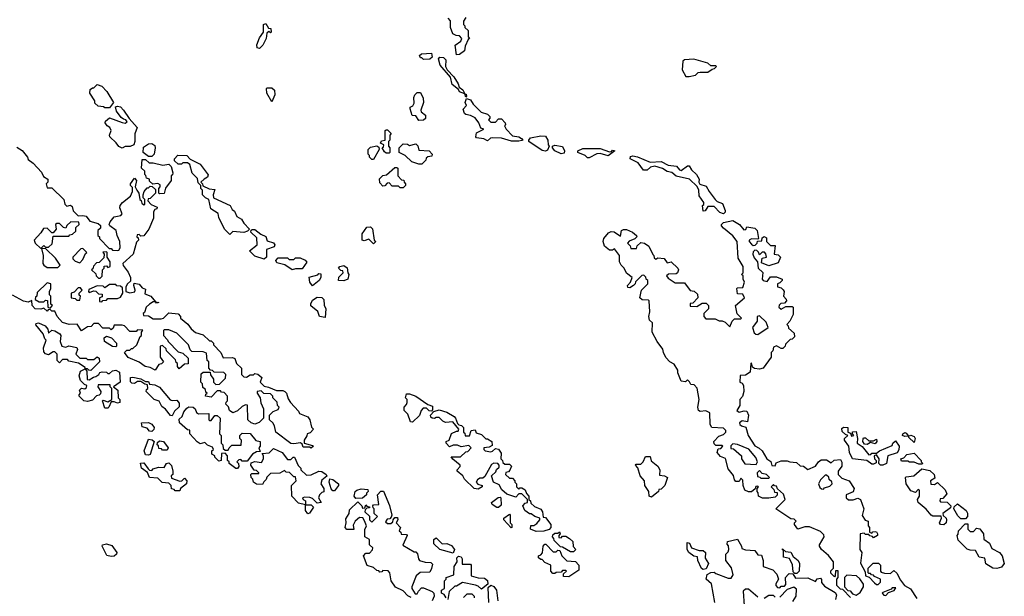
# Model space of a CAD drawing. Extents: x 2494106 to 2685573, y 758056 to 915185.
# Tile 4 of 256: x 2511200 to 2517502, y 838065 to 841755. Entities that reach past the tile are written whole.
import ezdxf

# ---------------------------------------------------------------- set-up
doc = ezdxf.new("R2010")
doc.units = 0

msp = doc.modelspace()

# ---------------------------------------------------------------- linework, layer by layer
at = {"layer": '0CON05XD'}
for points in [[(2513995, 841530), (2513988.3, 841591.7), (2514023, 841617), (2514030, 841635), (2514015, 841652.5), (2513993, 841653), (2513972.5, 841665), (2513957.5, 841705), (2513957, 841747), (2513942.5, 841765)], [(2514055, 841770), (2514040, 841745), (2514040, 841725), (2514050, 841715), (2514050, 841705), (2514070, 841685), (2514070, 841645), (2514080, 841635), (2514071.7, 841628.3), (2514052.5, 841585), (2514047.5, 841555), (2514015, 841532.5), (2513995, 841530)], [(2512735, 841570), (2512720, 841575), (2512717.5, 841595), (2512735, 841640), (2512760, 841675), (2512760, 841725), (2512775, 841730), (2512791.7, 841701.7), (2512808.3, 841698.3), (2512810, 841675), (2512805, 841670), (2512795, 841680), (2512781.7, 841668.3), (2512777.5, 841635), (2512757, 841593), (2512735, 841570)], [(2513785, 841500), (2513775, 841510), (2513765, 841510), (2513760, 841525), (2513772.5, 841537.5), (2513835, 841540), (2513840, 841515), (2513825, 841503.3), (2513785, 841500)], [(2514055, 841260), (2514050, 841280), (2514015, 841293.3), (2514008.3, 841308.3), (2513969.3, 841339.3), (2513957.5, 841387.5), (2513892.5, 841465), (2513880, 841505), (2513890, 841515), (2513913.6, 841513.6), (2513928.3, 841498.3), (2513926.4, 841456.4), (2513936.7, 841435), (2513978.3, 841388.3), (2514006.7, 841345), (2514012.5, 841322.5), (2514036.4, 841306.4), (2514050, 841280), (2514058.3, 841278.3), (2514060, 841265), (2514055, 841260)], [(2515485, 841392.5), (2515525, 841400), (2515543, 841417), (2515555, 841420), (2515605, 841420), (2515631.7, 841438.3), (2515648.3, 841441.7), (2515660, 841455), (2515655, 841460), (2515625, 841460), (2515605, 841477.5), (2515515, 841503.3), (2515455, 841497.5), (2515445, 841490), (2515440.8, 841435), (2515465, 841392.5), (2515485, 841392.5)], [(2511775, 841190), (2511745, 841190), (2511737, 841197), (2511701.7, 841201.7), (2511681.7, 841221.7), (2511680, 841235), (2511650, 841285), (2511651.7, 841308.3), (2511665, 841320), (2511675, 841320), (2511695, 841340), (2511725, 841330), (2511757.5, 841295), (2511800, 841225), (2511775, 841190)], [(2512815, 841230), (2512782.5, 841285), (2512780, 841315), (2512785, 841320), (2512815, 841320), (2512830, 841305), (2512832.5, 841275), (2512815, 841230)], [(2513755, 841110), (2513735, 841140), (2513711.7, 841141.7), (2513700, 841185), (2513700, 841195), (2513716.4, 841203.6), (2513725, 841220), (2513723.6, 841256.4), (2513730, 841275), (2513745, 841290), (2513765, 841290), (2513783, 841253), (2513784, 841225), (2513767.5, 841175), (2513770, 841165), (2513797.5, 841145), (2513797, 841123), (2513785, 841112.5), (2513755, 841110)], [(2511855, 840932.5), (2511835, 840943.3), (2511817.7, 840967.7), (2511776.7, 841005), (2511773.9, 841016.1), (2511786.4, 841046.4), (2511777.5, 841065), (2511760, 841075), (2511747.5, 841095), (2511750, 841105), (2511775, 841127.5), (2511855, 841097.5), (2511875, 841093.3), (2511888.3, 841101.7), (2511880, 841115), (2511865, 841117.5), (2511850, 841130), (2511819.3, 841169.3), (2511812.5, 841197.5), (2511825, 841202.5), (2511845, 841196.7), (2511865, 841176.7), (2511901.7, 841121.7), (2511952.5, 841065), (2511937.5, 841025), (2511937.5, 840975), (2511930, 840955), (2511907, 840943), (2511875, 840942.5), (2511855, 840932.5)], [(2514395, 840976.7), (2514347, 840977), (2514285, 840997.5), (2514225, 841000), (2514213, 840997), (2514195, 840980), (2514171.7, 840991.7), (2514125, 841000), (2514120, 841005), (2514125, 841030), (2514170, 841055), (2514151.7, 841061.7), (2514140, 841095), (2514115, 841126.7), (2514085, 841142.5), (2514055, 841147.5), (2514047.5, 841155), (2514038.3, 841181.7), (2514060, 841205), (2514052.5, 841225), (2514060, 841250), (2514085, 841242.5), (2514102.5, 841215), (2514153.9, 841163.9), (2514195, 841150), (2514210, 841135), (2514210, 841125), (2514200, 841115), (2514215, 841100), (2514245, 841100), (2514265, 841120), (2514285, 841120), (2514307.5, 841095), (2514310, 841085), (2514302.5, 841075), (2514313.6, 841053.6), (2514355, 841012.5), (2514395.8, 841005.8), (2514412.5, 840995), (2514420, 840985), (2514415, 840982.5), (2514395, 840976.7)], [(2513565, 840900), (2513545, 840900), (2513535, 840910), (2513520, 840935), (2513528.3, 840941.7), (2513530, 840955), (2513510, 840965), (2513515, 840980), (2513540, 840985), (2513540, 841045), (2513545, 841050), (2513555, 841050), (2513577.5, 841027.5), (2513570, 841015), (2513570, 840985), (2513560, 840975), (2513560, 840945), (2513570, 840935), (2513570, 840905), (2513565, 840900)], [(2514565, 840913.3), (2514545, 840917.5), (2514460, 840975), (2514460, 840985), (2514470.7, 840999.3), (2514535, 841012.5), (2514565, 841010), (2514580, 840985), (2514582.5, 840955), (2514590, 840945), (2514579.3, 840920.7), (2514565, 840913.3)], [(2512045, 840880), (2512025, 840880), (2511990, 840905), (2511991.7, 840938.3), (2512025, 840960), (2512045, 840962.5), (2512065, 840950), (2512067.5, 840935), (2512060, 840895), (2512045, 840880)], [(2513465, 840860), (2513455, 840860), (2513440, 840875), (2513440, 840885), (2513430, 840895), (2513430, 840925), (2513445, 840940), (2513485, 840947.5), (2513498.3, 840938.3), (2513500, 840925), (2513465, 840860)], [(2513775, 840830), (2513755, 840830), (2513710, 840845), (2513666.4, 840886.4), (2513630, 840905), (2513630, 840935), (2513655, 840960), (2513681.7, 840958.3), (2513695, 840950), (2513735, 840960), (2513748.3, 840948.3), (2513755, 840920), (2513820, 840915), (2513840, 840895), (2513838.3, 840881.7), (2513811.7, 840878.3), (2513801.7, 840868.3), (2513800, 840855), (2513775, 840830)], [(2514665, 840897.5), (2514626.4, 840916.4), (2514610, 840935), (2514610, 840945), (2514625, 840952.5), (2514675, 840942.5), (2514687.5, 840915), (2514685, 840900), (2514665, 840897.5)], [(2511181.7, 840938.3), (2511215, 840917.5), (2511250, 840875), (2511255, 840860), (2511286.4, 840836.4), (2511339.3, 840779.3), (2511351.7, 840751.7), (2511380, 840735), (2511380, 840715), (2511370, 840705), (2511375, 840680), (2511405, 840680), (2511482.5, 840605), (2511490, 840575), (2511501.7, 840561.7), (2511525, 840567.5), (2511535, 840560), (2511541.7, 840531.7), (2511575, 840500), (2511605, 840502.5), (2511625, 840496.7), (2511650, 840465), (2511701.7, 840451.7), (2511718.3, 840438.3), (2511718.3, 840421.7), (2511700, 840405), (2511700, 840375), (2511710, 840365), (2511710, 840355), (2511771.7, 840291.7), (2511785, 840290), (2511795, 840280), (2511825, 840277.5), (2511835, 840280), (2511842.5, 840295), (2511840, 840335), (2511823, 840373), (2511817, 840407), (2511776.4, 840436.4), (2511772.5, 840445), (2511778.3, 840461.7), (2511805, 840492.5), (2511847, 840503), (2511857, 840513), (2511841.7, 840551.7), (2511844, 840565), (2511857.5, 840585), (2511910, 840625), (2511922.5, 840655), (2511921.7, 840681.7), (2511910, 840695), (2511910, 840705), (2511935, 840740), (2511947.5, 840725), (2511940, 840685), (2511950, 840665), (2511962.5, 840645), (2511970, 840605), (2511978.3, 840598.3), (2511981.7, 840581.7), (2511995, 840570), (2512000, 840575), (2512000, 840605), (2511990, 840615), (2511990, 840635), (2511997.5, 840655), (2512015, 840680), (2512025, 840680), (2512035, 840690), (2512048.3, 840688.3), (2512068.3, 840668.3), (2512070, 840645), (2512035, 840610), (2512021.7, 840608.3), (2512020, 840595), (2512041.7, 840571.7), (2512080, 840555), (2512077.5, 840545), (2512065, 840540), (2512057.5, 840525), (2512056.7, 840485), (2512026.2, 840415), (2511995, 840372.5), (2511975, 840370), (2511965, 840380), (2511951.7, 840378.3), (2511950, 840365), (2511958.3, 840358.3), (2511960, 840345), (2511948.3, 840331.7), (2511925.8, 840254.2), (2511860, 840195), (2511861.7, 840181.7), (2511895, 840140), (2511910, 840105), (2511908.3, 840081.7), (2511890, 840065), (2511880, 840045), (2511880, 840015), (2511905, 840007.5), (2511937, 840013), (2511940, 840025), (2511930, 840055), (2511931.7, 840068.3), (2511965, 840062.5), (2511985, 840040), (2512005, 840030), (2512001.7, 840001.7), (2512040, 839985), (2512070, 839950), (2512090, 839945), (2512075, 839940), (2512070, 839950), (2512055, 839950), (2512030, 839935), (2512010, 839915), (2511998.3, 839881.7), (2511990, 839875), (2511991.7, 839861.7), (2512025, 839860), (2512055, 839840), (2512105, 839840), (2512120, 839845), (2512155, 839880), (2512215, 839872.5), (2512230, 839855), (2512230, 839845), (2512276.4, 839806.4), (2512297, 839777), (2512325, 839752.5), (2512375, 839737.5), (2512415, 839700), (2512425, 839700), (2512440, 839685), (2512440, 839675), (2512487.5, 839625), (2512501.7, 839591.7), (2512563, 839593), (2512576.4, 839586.4), (2512587.5, 839555), (2512620, 839525), (2512620, 839485), (2512635, 839470), (2512651.7, 839468.3), (2512675, 839482.5), (2512697, 839483), (2512705, 839490), (2512725, 839487.5), (2512750, 839465), (2512740, 839435), (2512765, 839410), (2512793, 839403), (2512843, 839383), (2512885, 839382.5), (2512896.4, 839376.4), (2512907.5, 839365), (2512918.3, 839328.3), (2512932.5, 839305), (2512985, 839250), (2512990, 839235), (2513045, 839212.5), (2513056.2, 839195), (2513068.3, 839148.3), (2513080, 839135), (2513058.3, 839111.7), (2513040, 839105), (2513038.3, 839091.7), (2513020, 839065), (2513020, 839045), (2513075, 839030), (2513080, 839025), (2513065, 839012.5)], [(2512545, 840380), (2512511.2, 840415), (2512475, 840490), (2512470, 840515), (2512424.3, 840544.3), (2512410, 840605), (2512390, 840615), (2512370, 840635), (2512370, 840665), (2512360, 840675), (2512360, 840695), (2512341.7, 840711.7), (2512338.3, 840738.3), (2512303, 840773), (2512288.3, 840828.3), (2512275, 840840), (2512245, 840840), (2512235, 840830), (2512215, 840830), (2512191.7, 840851.7), (2512190, 840865), (2512213, 840887), (2512270, 840885), (2512291.7, 840861.7), (2512355, 840830), (2512407, 840763), (2512403, 840747), (2512380, 840735), (2512360, 840715), (2512370, 840705), (2512371.7, 840691.7), (2512413, 840673), (2512448.3, 840668.3), (2512437.5, 840635), (2512440, 840615), (2512546.4, 840566.4), (2512560.7, 840540.7), (2512575, 840530), (2512590, 840495), (2512619.3, 840479.3), (2512633.9, 840453.9), (2512670, 840415), (2512658.3, 840401.7), (2512635, 840392.5), (2512565, 840400), (2512545, 840380)], [(2514845, 840870), (2514835, 840870), (2514820, 840885), (2514772.5, 840905), (2514772.5, 840915), (2514805, 840930), (2514915, 840930), (2514975, 840910), (2514988.3, 840911.7), (2514995, 840920), (2515010, 840915), (2514966.4, 840883.6), (2514915, 840898.8), (2514894, 840896), (2514845, 840870)], [(2515705, 840513.1), (2515681.2, 840521.2), (2515645, 840560), (2515605, 840560), (2515588.3, 840531.7), (2515575, 840530), (2515570, 840565), (2515578.3, 840571.7), (2515580, 840585), (2515548.3, 840628.3), (2515547.5, 840665), (2515536.7, 840686.7), (2515487.5, 840735), (2515403, 840753), (2515375, 840777.5), (2515343.6, 840783.6), (2515313.6, 840803.6), (2515265, 840816.7), (2515238.3, 840811.7), (2515217, 840793), (2515193, 840793), (2515159.5, 840839.5), (2515107.5, 840865), (2515110, 840880), (2515125, 840883.3), (2515155, 840876.7), (2515235, 840842.5), (2515305, 840847.5), (2515350, 840825), (2515405, 840817.5), (2515424, 840794), (2515435, 840790), (2515475, 840820), (2515485, 840820), (2515500, 840795), (2515532.5, 840765), (2515550, 840735), (2515547.5, 840715), (2515553.3, 840703.3), (2515595, 840690), (2515612.5, 840655), (2515652.5, 840605), (2515665, 840592.5), (2515698.3, 840578.3), (2515716.7, 840535), (2515715, 840522.5), (2515705, 840513.1)], [(2512095, 840640), (2512090, 840645), (2512090, 840675), (2512100, 840685), (2512098.3, 840698.3), (2512085, 840707.5), (2512051.7, 840701.7), (2512031.7, 840721.7), (2512030, 840735), (2512011.7, 840741.7), (2512008.3, 840758.3), (2512000, 840765), (2512000, 840785), (2511980, 840805), (2511985, 840860), (2512005, 840860), (2512028.3, 840838.3), (2512055, 840840), (2512117, 840823), (2512155, 840830), (2512170, 840815), (2512180, 840775), (2512178.3, 840761.7), (2512170, 840755), (2512170, 840725), (2512133, 840677), (2512125, 840642.5), (2512095, 840640)], [(2513655, 840680), (2513635, 840680), (2513625, 840690), (2513585, 840690), (2513565, 840710), (2513551.7, 840708.3), (2513538.3, 840691.7), (2513525, 840690), (2513505, 840710), (2513503.6, 840736.4), (2513525, 840757.5), (2513548.3, 840761.7), (2513601.7, 840808.3), (2513615, 840810), (2513620, 840805), (2513620, 840755), (2513645, 840730), (2513658.3, 840728.3), (2513660, 840715), (2513670, 840705), (2513670, 840695), (2513655, 840680)], [(2511335, 840290), (2511355, 840310), (2511365, 840300), (2511385, 840300), (2511408.3, 840321.7), (2511415, 840370), (2511515, 840370), (2511521.7, 840378.3), (2511538.3, 840381.7), (2511558.3, 840401.7), (2511560, 840425), (2511580, 840445), (2511578.3, 840458.3), (2511528.3, 840461.7), (2511501.7, 840438.3), (2511495, 840420), (2511480, 840425), (2511455, 840450), (2511438.3, 840451.7), (2511430, 840445), (2511432.5, 840415), (2511415, 840390), (2511405, 840390), (2511375, 840420), (2511351.7, 840418.3), (2511335, 840390), (2511292.5, 840345), (2511300, 840325), (2511335, 840290)], [(2516518.3, 838058.3), (2516468.3, 838108.3), (2516455, 838110), (2516430, 838135), (2516430, 838175), (2516440, 838185), (2516438.3, 838228.3), (2516421.7, 838228.3), (2516420, 838195), (2516415, 838190), (2516393, 838213), (2516391.7, 838228.3), (2516410, 838245), (2516410, 838285), (2516376.4, 838326.4), (2516332.5, 838365), (2516320, 838385), (2516320, 838395), (2516350, 838445), (2516348.3, 838458.3), (2516325, 838480), (2516255, 838510), (2516225, 838510), (2516180, 838495), (2516160, 838525), (2516160, 838535), (2516170, 838545), (2516158.3, 838558.3), (2516135, 838560), (2516040, 838625), (2516100, 838685), (2516088.3, 838718.3), (2516051.7, 838751.7), (2516045, 838770), (2516031.7, 838771.7), (2516025, 838780), (2516010, 838765), (2516028.3, 838748.3), (2516031.7, 838731.7), (2516048.3, 838728.3), (2516048.3, 838711.7), (2516035, 838700), (2515995, 838692.5), (2515955, 838692.5), (2515930, 838705), (2515927, 838727), (2515920, 838735), (2515920, 838755), (2515930, 838765), (2515925, 838770), (2515911.7, 838768.3), (2515908.3, 838751.7), (2515885, 838732.5), (2515865, 838733.3), (2515842.5, 838745), (2515830, 838775), (2515828.3, 838808.3), (2515815, 838820), (2515805, 838800), (2515785, 838800), (2515775, 838810), (2515768.3, 838838.3), (2515735, 838880), (2515717, 838947), (2515685, 838960), (2515663.8, 838986.2), (2515671.7, 839008.3), (2515688.3, 839011.7), (2515700, 839025), (2515695, 839030), (2515655, 839030), (2515645, 839040), (2515642.5, 839055), (2515675, 839090), (2515705, 839100), (2515720, 839115), (2515720, 839125), (2515705, 839140), (2515630, 839145), (2515620, 839165), (2515618.3, 839238.3), (2515591.7, 839251.7), (2515555, 839247.5), (2515544.2, 839254.2), (2515540, 839275), (2515550, 839325), (2515537.5, 839397.5), (2515518.3, 839418.3), (2515495, 839420), (2515488.3, 839438.3), (2515475, 839450), (2515461.7, 839438.3), (2515435, 839442.5), (2515412.5, 839495), (2515411.7, 839511.7), (2515390, 839550), (2515362.5, 839565), (2515335, 839592.5), (2515320, 839625), (2515317, 839647), (2515280, 839695), (2515247.5, 839755), (2515250, 839815), (2515231.7, 839831.7), (2515227.5, 839855), (2515232.5, 839885), (2515230, 839955), (2515225, 839960), (2515185, 839962.5), (2515170, 839975), (2515180, 840025), (2515220, 840065), (2515220, 840085), (2515210, 840095), (2515208.3, 840108.3), (2515195, 840120), (2515181.7, 840118.3), (2515141.7, 840078.3), (2515140, 840065), (2515130, 840055), (2515105, 840040), (2515091.7, 840041.7), (2515090, 840055), (2515110, 840075), (2515120, 840105), (2515083.6, 840133.6), (2515070, 840165), (2515050, 840185), (2515040, 840205), (2515040, 840245), (2515008.3, 840288.3), (2514995, 840280), (2514975, 840280), (2514943.3, 840305), (2514933.8, 840335), (2514938.8, 840355), (2514968.3, 840391.7), (2514985, 840398.8), (2515005, 840397.5), (2515045, 840370), (2515053, 840407), (2515065, 840412.5), (2515085, 840412.5), (2515122.5, 840395), (2515147.5, 840375), (2515150, 840365), (2515138.3, 840351.7), (2515101.7, 840338.3), (2515090, 840325), (2515108.3, 840308.3), (2515111.7, 840291.7), (2515148.3, 840291.7), (2515151.7, 840308.3), (2515175, 840330), (2515200, 840325), (2515227.5, 840305), (2515251.7, 840251.7), (2515260, 840245), (2515261.7, 840231.7), (2515271.7, 840221.7), (2515285, 840230), (2515325, 840227.5), (2515345, 840200), (2515370, 840205), (2515412.5, 840165), (2515417.5, 840155), (2515410, 840135), (2515401.7, 840128.3), (2515353, 840127), (2515340, 840115), (2515351.7, 840101.7), (2515395, 840070), (2515455, 840070), (2515491.7, 840021.7), (2515518.3, 840018.3), (2515538.3, 839998.3), (2515540, 839975), (2515508.3, 839941.7), (2515491.7, 839938.3), (2515491.7, 839921.7), (2515535, 839920), (2515568.3, 839941.7), (2515595, 839940), (2515610, 839925), (2515610, 839905), (2515580, 839875), (2515580, 839855), (2515591.7, 839841.7), (2515651.7, 839841.7), (2515678.3, 839828.3), (2515697, 839827), (2515715, 839820), (2515745, 839790), (2515760, 839825), (2515775, 839840), (2515815, 839840), (2515820, 839845), (2515793, 839873), (2515782.5, 839925), (2515840, 839975), (2515828.3, 839998.3), (2515795, 840000), (2515790, 840035), (2515795, 840040), (2515828.3, 840041.7), (2515840, 840075), (2515830, 840095), (2515830, 840115), (2515820, 840125), (2515830, 840135), (2515830, 840175), (2515798.3, 840228.3), (2515792.5, 840335), (2515765, 840372.5), (2515705, 840420), (2515693.3, 840435), (2515693.3, 840445), (2515705, 840456.2), (2515765, 840469.2), (2515807.5, 840445), (2515835, 840410), (2515848.3, 840411.7), (2515855, 840430), (2515905, 840420), (2515920, 840405), (2515930, 840355), (2515925, 840350), (2515885, 840352.5), (2515870, 840345), (2515870, 840335), (2515885, 840317.5), (2515895, 840310), (2515908.3, 840311.7), (2515920, 840325), (2515921.7, 840338.3), (2515950, 840340), (2515951.7, 840358.3), (2515965, 840367.5), (2515980, 840360), (2515980, 840335), (2516005, 840310), (2516035, 840310), (2516030, 840255), (2516055, 840250), (2516070, 840235), (2516055, 840200), (2515995, 840180), (2515948.3, 840198.3)], [(2512765, 840222.5), (2512705, 840242.5), (2512670, 840275), (2512720, 840315), (2512718.3, 840358.3), (2512680, 840395), (2512681.7, 840408.3), (2512688.3, 840411.7), (2512705, 840412.5), (2512743, 840383), (2512775, 840367.5), (2512785, 840340), (2512825, 840327.5), (2512832.5, 840315), (2512828.3, 840301.7), (2512780, 840285), (2512780, 840235), (2512765, 840222.5)], [(2513465, 840320), (2513435, 840350), (2513405, 840340), (2513392.5, 840345), (2513392.5, 840385), (2513423, 840427), (2513445, 840430), (2513457.5, 840417.5), (2513470, 840345), (2513480, 840335), (2513465, 840320)], [(2511445, 840170), (2511460, 840185), (2511428.3, 840228.3), (2511368.3, 840288.3), (2511340, 840290), (2511350, 840245), (2511347.5, 840195), (2511353.6, 840183.6), (2511375, 840170), (2511445, 840170)], [(2511585, 840200), (2511605, 840220), (2511621.7, 840258.3), (2511630, 840265), (2511605, 840290), (2511591.7, 840288.3), (2511540, 840235), (2511540, 840225), (2511555, 840210), (2511585, 840200)], [(2511715, 840100), (2511727, 840113), (2511730, 840155), (2511740, 840165), (2511741.7, 840178.3), (2511755, 840180), (2511765, 840170), (2511780, 840175), (2511780, 840205), (2511760, 840235), (2511760, 840265), (2511755, 840270), (2511731.7, 840268.3), (2511740, 840255), (2511738.3, 840231.7), (2511708.3, 840201.7), (2511691.7, 840198.3), (2511671.7, 840178.3), (2511668.3, 840161.7), (2511660, 840155), (2511688.3, 840128.3), (2511690, 840115), (2511705, 840100), (2511715, 840100)], [(2515948.3, 840198.3), (2515951.7, 840228.3), (2515980, 840235), (2515977, 840257), (2515968.3, 840268.3), (2515951.7, 840268.3), (2515935, 840250), (2515928.3, 840268.3), (2515918.3, 840278.3), (2515905, 840280), (2515895, 840270), (2515893.3, 840255), (2515901.7, 840231.7), (2515922.5, 840205), (2515927.5, 840165), (2515957, 840137), (2515952.5, 840095), (2515960, 840085), (2515985, 840080), (2516005, 840110), (2516045, 840110), (2516080, 840095), (2516080, 840085), (2516065, 840070), (2516050, 840065), (2516050, 840045), (2516075, 840040), (2516087, 840027), (2516092.5, 840015), (2516090, 839985), (2516107, 839967), (2516107.5, 839955), (2516095, 839940), (2516071.7, 839938.3), (2516061.7, 839928.3), (2516060, 839915), (2516075, 839902.5), (2516105, 839920), (2516145, 839920), (2516150, 839915), (2516151.7, 839868.3), (2516130, 839825), (2516110, 839805), (2516120, 839795), (2516121.7, 839781.7), (2516158.3, 839748.3), (2516160, 839725), (2516145, 839710), (2516131.7, 839708.3), (2516101.7, 839678.3), (2516100, 839665), (2516085, 839650), (2516075, 839650), (2516045, 839667.5), (2516025, 839660), (2516020, 839635), (2516010, 839625), (2516010, 839595), (2515960, 839525), (2515935, 839518.8), (2515903.3, 839523.3), (2515891.7, 839531.7), (2515885, 839560), (2515880, 839555), (2515875, 839500), (2515845, 839480), (2515811.7, 839478.3), (2515810, 839435), (2515825, 839430), (2515832.5, 839415), (2515836.1, 839376.1), (2515827, 839343), (2515810, 839325), (2515810, 839285), (2515790, 839255), (2515805, 839242.5), (2515838.3, 839251.7), (2515855, 839250), (2515865.9, 839224.1), (2515858.3, 839181.7), (2515825, 839187.5), (2515807.5, 839175), (2515810, 839165), (2515820, 839155), (2515848.3, 839148.3), (2515863.3, 839095), (2515905, 839027.5), (2515933.6, 839013.6), (2515952.5, 838995), (2515982.5, 838945), (2516008.3, 838928.3), (2516015, 838902.5), (2516035, 838900), (2516041.7, 838918.3), (2516075, 838932.5), (2516111.7, 838931.7), (2516130, 838925), (2516171.7, 838921.7), (2516195, 838900), (2516217, 838897), (2516245, 838877.5), (2516295, 838897.5), (2516313.8, 838926.2), (2516330.7, 838939.3), (2516365, 838937.5), (2516395, 838920), (2516413, 838937), (2516455, 838940), (2516463, 838923), (2516463, 838897), (2516440, 838865), (2516440, 838845), (2516461.7, 838821.7), (2516510, 838805), (2516541.2, 838755), (2516536.1, 838733.9), (2516490, 838715), (2516490, 838695), (2516505, 838682.5), (2516535, 838682.5), (2516565, 838692.5), (2516582.5, 838685), (2516602.5, 838625), (2516593, 838583), (2516611.7, 838551.7), (2516630, 838545), (2516630, 838515), (2516640, 838505), (2516640, 838475), (2516655, 838470), (2516661.7, 838478.3), (2516675, 838480), (2516685, 838477.5), (2516690, 838465), (2516690, 838455), (2516665, 838440), (2516658.3, 838448.3), (2516641.7, 838451.7), (2516635, 838460), (2516615, 838460), (2516605, 838470), (2516580, 838465), (2516577.5, 838365), (2516590, 838345), (2516583, 838277), (2516611.7, 838221.7), (2516613.3, 838195), (2516638.3, 838188.3), (2516670.7, 838150.7), (2516685, 838140), (2516695, 838140), (2516710, 838155), (2516710, 838175), (2516671.7, 838191.7), (2516665, 838200), (2516651.7, 838201.7), (2516645, 838210), (2516635, 838210), (2516630, 838215), (2516630, 838245), (2516663, 838277), (2516697, 838277), (2516710, 838265), (2516710, 838225), (2516715, 838220), (2516735, 838212.5), (2516775, 838210), (2516795, 838230), (2516815, 838212.5), (2516837.5, 838167.5), (2516863.3, 838133.3), (2516903, 838113), (2516941.7, 838051.7)], [(2512945, 840153.3), (2512897, 840187), (2512845, 840200), (2512840, 840215), (2512855, 840230), (2512915, 840230), (2512925, 840220), (2512955, 840220), (2512965, 840230), (2512995, 840230), (2513027, 840217), (2513037, 840203), (2513008.3, 840161.7), (2512965, 840160), (2512945, 840153.3)], [(2513075, 840052.5), (2513056.7, 840075), (2513053.3, 840106.7), (2513107.5, 840122.5), (2513115, 840130), (2513128.3, 840128.3), (2513127.5, 840105), (2513117.5, 840085), (2513075, 840052.5)], [(2513275, 840083.8), (2513240, 840085), (2513243, 840107), (2513270, 840135), (2513268.3, 840148.3), (2513255, 840150), (2513240, 840165), (2513250, 840175), (2513275, 840182.5), (2513297, 840167), (2513300, 840135), (2513307.5, 840125), (2513300, 840095), (2513275, 840083.8)], [(2511395, 839910), (2511410, 839925), (2511400, 839935), (2511400, 839985), (2511390, 839995), (2511390, 840015), (2511400, 840035), (2511400, 840065), (2511375, 840070), (2511311.7, 840008.3), (2511310, 839985), (2511301.7, 839978.3), (2511300, 839965), (2511325, 839950), (2511355, 839950), (2511365, 839960), (2511378.3, 839958.3), (2511380, 839915), (2511395, 839910)], [(2511585, 839960), (2511590, 839985), (2511581.7, 839991.7), (2511580, 840005), (2511600, 840025), (2511588.3, 840038.3), (2511575, 840040), (2511548.3, 840011.7), (2511530, 840005), (2511530, 839975), (2511555, 839970), (2511565, 839960), (2511585, 839960)], [(2511725, 839950), (2511731.7, 839958.3), (2511755, 839960), (2511765, 839970), (2511825, 839970), (2511845, 839980), (2511860, 840005), (2511858.3, 840038.3), (2511845, 840050), (2511821.7, 840051.7), (2511815, 840060), (2511775, 840060), (2511745, 840040), (2511735, 840050), (2511695, 840052.5), (2511641.7, 840028.3), (2511640, 840015), (2511645, 840010), (2511675, 840020), (2511687, 840017), (2511705, 840000), (2511728.3, 839998.3), (2511728.3, 839981.7), (2511710, 839975), (2511711.7, 839951.7), (2511725, 839950)], [(2513065, 839012.5), (2513055, 839020), (2513015, 839020), (2513008.3, 839038.3), (2512997.5, 839047.5), (2512955, 839040), (2512935, 839043.8), (2512840, 839115), (2512830, 839155), (2512820, 839175), (2512800, 839195), (2512800, 839225), (2512823, 839247), (2512855, 839260), (2512860, 839275), (2512850, 839285), (2512848.3, 839308.3), (2512820, 839335), (2512820, 839345), (2512805, 839360), (2512763, 839363), (2512745, 839380), (2512720, 839375), (2512720, 839365), (2512740, 839335), (2512743.6, 839303.6), (2512760, 839265), (2512760, 839205), (2512733, 839177), (2512705, 839166.7), (2512682.5, 839175), (2512660, 839195), (2512658.3, 839288.3), (2512645, 839290), (2512625, 839280), (2512595, 839252.5), (2512565, 839240), (2512543.3, 839255), (2512537, 839277), (2512520, 839295), (2512521.7, 839308.3), (2512530, 839315), (2512530, 839345), (2512508.3, 839368.3), (2512491.7, 839371.7), (2512485, 839380), (2512465, 839380), (2512425, 839340), (2512390, 839345), (2512391.7, 839358.3), (2512400, 839365), (2512391.7, 839371.7), (2512388.3, 839388.3), (2512371.7, 839401.7), (2512370, 839425), (2512360, 839435), (2512361.7, 839488.3), (2512375, 839500), (2512418.3, 839498.3), (2512421.7, 839481.7), (2512440, 839455), (2512440, 839435), (2512455, 839420), (2512478.3, 839421.7), (2512518.3, 839461.7), (2512520, 839485), (2512507, 839497), (2512445, 839500), (2512435, 839510), (2512421.7, 839511.7), (2512410, 839525), (2512410, 839565), (2512400, 839575), (2512395, 839620), (2512375, 839630), (2512301.7, 839631.7), (2512291.7, 839641.7), (2512280, 839675), (2512205, 839750), (2512155, 839770), (2512125, 839770), (2512120, 839765), (2512120, 839735), (2512146.4, 839706.4), (2512150, 839695), (2512215, 839630), (2512245, 839620), (2512278.3, 839588.3), (2512278.3, 839551.7), (2512255, 839550), (2512221.7, 839521.7), (2512210, 839535), (2512210, 839555), (2512201.7, 839561.7), (2512198.3, 839578.3), (2512140, 839635), (2512138.3, 839648.3), (2512115, 839670), (2512100, 839665), (2512100, 839595), (2512120, 839565), (2512108.3, 839551.7), (2512091.7, 839548.3), (2512067.5, 839512.5), (2512035, 839530), (2512002.5, 839535), (2511965, 839562.5), (2511895, 839594), (2511870, 839625), (2511885, 839640), (2511905, 839640), (2511915, 839650), (2511925, 839650), (2511950, 839675), (2511971.7, 839728.3), (2511980, 839735), (2511980, 839755), (2511988.3, 839768.3), (2511955, 839770), (2511945, 839760), (2511905, 839760), (2511870, 839795), (2511855, 839800), (2511805, 839800), (2511798.3, 839781.7), (2511785, 839770), (2511775, 839780), (2511731.7, 839781.7), (2511705, 839810), (2511675, 839810), (2511658.3, 839791.7), (2511635, 839790), (2511595, 839763.3), (2511567, 839807), (2511516.1, 839803.9), (2511475, 839816.2), (2511440, 839855), (2511425, 839890), (2511405, 839890), (2511395, 839900), (2511381.7, 839898.3), (2511375, 839890), (2511355, 839910), (2511335, 839902.5), (2511300, 839905), (2511280, 839925), (2511278.3, 839958.3), (2511255, 839947.5), (2511225, 839953.3), (2511155, 839992.5)], [(2513155, 839850), (2513120, 839855), (2513108.3, 839888.3), (2513063, 839923), (2513063, 839937), (2513075, 839960), (2513105, 839980), (2513135, 839977.5), (2513147.5, 839965), (2513148.3, 839928.3), (2513160, 839905), (2513155, 839850)], [(2511765, 839270), (2511745, 839270), (2511730, 839315), (2511735, 839320), (2511765, 839310), (2511790, 839325), (2511790, 839395), (2511780, 839405), (2511778.3, 839418.3), (2511701.7, 839418.3), (2511700, 839405), (2511720, 839375), (2511718.3, 839361.7), (2511708.3, 839351.7), (2511691.7, 839348.3), (2511665, 839320), (2511635, 839312.5), (2511610, 839315), (2511580, 839345), (2511580, 839355), (2511590, 839365), (2511582.5, 839385), (2511595, 839397.5), (2511617, 839393), (2511628.3, 839401.7), (2511630, 839415), (2511615, 839420), (2511590, 839445), (2511580, 839475), (2511590, 839505), (2511620, 839520), (2511618.3, 839528.3), (2511577, 839557), (2511515, 839570), (2511505, 839580), (2511475, 839580), (2511455, 839560), (2511440, 839575), (2511440, 839615), (2511425, 839630), (2511415, 839630), (2511385, 839610), (2511365, 839617.5), (2511355, 839630), (2511352.5, 839655), (2511370, 839705), (2511361.7, 839711.7), (2511350, 839745), (2511303, 839803), (2511305, 839810), (2511320, 839815), (2511362.5, 839795), (2511380, 839775), (2511385, 839750), (2511405, 839767.5), (2511425, 839763.3), (2511457.5, 839745), (2511462.5, 839735), (2511460, 839695), (2511470, 839665), (2511495, 839660), (2511515, 839667.5), (2511565, 839657.5), (2511570, 839645), (2511560, 839615), (2511585, 839590), (2511625, 839590), (2511635, 839580), (2511675, 839580), (2511695, 839597.5), (2511708.3, 839588.3), (2511710, 839565), (2511655, 839510), (2511641.7, 839511.7), (2511635, 839520), (2511620, 839520), (2511630, 839505), (2511631.7, 839451.7), (2511645, 839450), (2511671.7, 839468.3), (2511688.3, 839471.7), (2511706.4, 839483.6), (2511713.6, 839496.4), (2511728.3, 839501.7), (2511755, 839500), (2511765, 839490), (2511775, 839490), (2511793, 839507), (2511815, 839512.5), (2511839.3, 839499.3), (2511842.5, 839435), (2511800, 839405), (2511827.5, 839385), (2511830, 839335), (2511840, 839325), (2511840, 839305), (2511825, 839300), (2511805, 839310), (2511785, 839310), (2511770, 839275), (2511765, 839270)], [(2515925, 839740), (2515990, 839785), (2515978.3, 839818.3), (2515935, 839860), (2515920, 839855), (2515920, 839825), (2515890, 839785), (2515901.7, 839751.7), (2515911.7, 839741.7), (2515925, 839740)], [(2511815, 839662.5), (2511795, 839663.3), (2511742.5, 839695), (2511741.7, 839718.3), (2511755, 839730), (2511788.3, 839718.3), (2511820, 839685), (2511820, 839665), (2511815, 839662.5)], [(2512175, 839220), (2512165, 839222.5), (2512133, 839263), (2512110.7, 839280.7), (2512093, 839313), (2512060, 839325), (2512010, 839375), (2512011.7, 839388.3), (2512020, 839395), (2512018.3, 839418.3), (2512001.7, 839421.7), (2511975, 839440), (2511955, 839440), (2511935, 839427.5), (2511918.3, 839428.3), (2511908.3, 839438.3), (2511910, 839465), (2511925, 839467.5), (2511975, 839456.7), (2512005, 839440), (2512025, 839440), (2512031.7, 839421.7), (2512065, 839417.5), (2512095, 839402.5), (2512163, 839323), (2512175, 839317.5), (2512205, 839320), (2512221.7, 839301.7), (2512221.7, 839278.3), (2512190.7, 839249.3), (2512175, 839220)], [(2513715, 839180), (2513701.7, 839181.7), (2513685, 839230), (2513660, 839255), (2513660, 839275), (2513677, 839293), (2513680, 839305), (2513680, 839325), (2513670, 839335), (2513675, 839360), (2513695, 839360), (2513735, 839346.7), (2513811.7, 839291.7), (2513841.7, 839281.7), (2513841.7, 839258.3), (2513835, 839250), (2513821.7, 839251.7), (2513805, 839270), (2513781.7, 839268.3), (2513770, 839255), (2513758.3, 839221.7), (2513715, 839180)], [(2512595, 838882.5), (2512583, 838883), (2512540, 838915), (2512540, 838925), (2512530, 838935), (2512530, 838965), (2512515, 838980), (2512491.7, 838978.3), (2512490, 838935), (2512475, 838930), (2512450, 838955), (2512450, 838965), (2512430, 838975), (2512430, 838995), (2512440, 839005), (2512435, 839020), (2512403, 839033), (2512385, 839050), (2512355, 839040), (2512335, 839052.5), (2512290, 839105), (2512288.3, 839128.3), (2512275, 839130), (2512222.5, 839175), (2512221.7, 839198.3), (2512240, 839215), (2512250, 839245), (2512270.7, 839269.3), (2512283.3, 839276.7), (2512310, 839275), (2512322.5, 839265), (2512330.7, 839240.7), (2512345, 839232.5), (2512410, 839235), (2512410, 839195), (2512415, 839190), (2512425, 839190), (2512448.3, 839221.7), (2512465, 839222.5), (2512482.5, 839205), (2512480, 839105), (2512490, 839095), (2512490, 839045), (2512500, 839035), (2512501.7, 839011.7), (2512515, 839000), (2512535, 839000), (2512540, 839015), (2512558.3, 839031.7), (2512618.3, 839031.7), (2512620, 839065), (2512610, 839075), (2512610, 839095), (2512625, 839110), (2512675, 839105.8), (2512711.2, 839061.2), (2512740, 839055), (2512740, 839025), (2512730, 839015), (2512738.3, 838991.7), (2512715, 838990), (2512690, 838975), (2512655, 838930), (2512625, 838930), (2512615, 838940), (2512601.7, 838938.3), (2512590, 838925), (2512600, 838915), (2512602.5, 838895), (2512595, 838882.5)], [(2514505, 838480), (2514470, 838495), (2514471.7, 838518.3), (2514491.7, 838518.3), (2514509.3, 838530.7), (2514530, 838555), (2514530, 838565), (2514496.7, 838576.7), (2514475, 838592.5), (2514463, 838593), (2514432.5, 838615), (2514420, 838645), (2514435, 838660), (2514450, 838665), (2514450, 838685), (2514438.3, 838698.3), (2514415, 838720), (2514395, 838720), (2514375, 838700), (2514318.3, 838718.3), (2514287, 838747), (2514269.3, 838779.3), (2514232.5, 838795), (2514220, 838835), (2514248.3, 838861.7), (2514253, 838877), (2514268.3, 838891.7), (2514270, 838905), (2514260, 838915), (2514235, 838917.5), (2514220.7, 838909.3), (2514178.3, 838831.7), (2514165, 838820), (2514145, 838820), (2514130.7, 838809.3), (2514122.5, 838795), (2514131.7, 838781.7), (2514160, 838775), (2514160, 838765), (2514135, 838750), (2514110, 838755), (2514047.5, 838815), (2514037.5, 838835), (2514000, 838865), (2514000, 838875), (2514020, 838895), (2514020, 838905), (2513971.7, 838941.7), (2513961.7, 838958.3), (2514021.7, 838958.3), (2514055, 838990), (2514068.3, 838991.7), (2514090, 839015), (2514075, 839030), (2514025, 839022.5), (2514001.7, 839031.7), (2513975, 839032.5), (2513951.7, 839021.7), (2513930, 839045), (2513930, 839055), (2513950, 839065), (2513963.6, 839106.4), (2513995, 839122.5), (2514007.5, 839122.5), (2514010, 839135), (2513971.7, 839181.7), (2513925, 839176.7), (2513907.5, 839185), (2513885, 839210), (2513865, 839210), (2513855, 839202.5), (2513840, 839205), (2513831.7, 839211.7), (2513830, 839225), (2513851.7, 839248.3), (2513885, 839257.5), (2513935, 839242.5), (2513980, 839215), (2513990, 839205), (2514001.7, 839171.7), (2514011.7, 839161.7), (2514028.3, 839158.3), (2514040, 839145), (2514040, 839115), (2514048.3, 839108.3), (2514051.7, 839091.7), (2514078.3, 839091.7), (2514090, 839125), (2514115, 839130), (2514121.7, 839111.7), (2514155, 839100), (2514183, 839073), (2514195, 839072.5), (2514222.5, 839055), (2514225, 839030), (2514205, 839020), (2514170, 839015), (2514170, 839005), (2514180, 838995), (2514215, 838990), (2514227, 838993), (2514245, 839010), (2514265, 839007.5), (2514281.7, 838981.7), (2514280, 838945), (2514290, 838935), (2514291.7, 838921.7), (2514305, 838910), (2514335, 838910), (2514348.3, 838898.3), (2514338.3, 838871.7), (2514328.3, 838861.7), (2514311.7, 838858.3), (2514310, 838845), (2514335, 838820), (2514355, 838820), (2514370, 838805), (2514370, 838795), (2514380, 838785), (2514380, 838765), (2514395, 838750), (2514401.7, 838758.3), (2514415, 838760), (2514436.4, 838746.4), (2514443, 838723), (2514460, 838705), (2514460, 838685), (2514470, 838675), (2514471.7, 838661.7), (2514495, 838640), (2514535, 838622.5), (2514547.5, 838605), (2514551.7, 838571.7), (2514565, 838570), (2514600, 838525), (2514600, 838505), (2514588.3, 838491.7), (2514555, 838482.5), (2514505, 838480)], [(2512045, 839120), (2512031.7, 839121.7), (2512015, 839140), (2511985, 839150), (2511980, 839175), (2512025, 839177.5), (2512045, 839167.5), (2512060, 839145), (2512058.3, 839131.7), (2512045, 839120)], [(2516725, 838903.3), (2516710, 838905), (2516700, 838915), (2516702.5, 838945), (2516685, 838970), (2516670, 838965), (2516672.5, 838945), (2516682.5, 838935), (2516681.7, 838918.3), (2516665, 838910), (2516655, 838910), (2516623.3, 838933.3), (2516530, 838945), (2516512.5, 838985), (2516507.5, 839025), (2516480, 839065), (2516480, 839075), (2516500, 839095), (2516485, 839100), (2516465, 839120), (2516461.7, 839138.3), (2516472.5, 839147.5), (2516500, 839145), (2516500, 839115), (2516518.3, 839108.3), (2516525, 839090), (2516540, 839095), (2516530, 839105), (2516531.7, 839118.3), (2516555, 839120), (2516562.5, 839075), (2516560, 839045), (2516593, 839023), (2516635, 838970), (2516648.3, 838971.7), (2516655, 838980), (2516685, 838980), (2516703, 838997), (2516785, 839030), (2516790, 839045), (2516805, 839060), (2516830, 839025), (2516827, 839003), (2516816.7, 838983.3), (2516757, 838963), (2516747.5, 838915), (2516725, 838903.3)], [(2512025, 838967.5), (2512005, 838970), (2511997.5, 838995), (2512025, 839070), (2512047, 839067), (2512060, 839055), (2512035, 838972.5), (2512025, 838967.5)], [(2512145, 839000), (2512115, 839000), (2512108.3, 839008.3), (2512091.7, 839011.7), (2512088.3, 839028.3), (2512080, 839035), (2512081.7, 839048.3), (2512095, 839060), (2512120, 839055), (2512150, 839015), (2512145, 839000)], [(2516625, 839037.5), (2516608.3, 839038.3), (2516597.5, 839055), (2516598.3, 839071.7), (2516601.7, 839078.3), (2516615, 839080), (2516635, 839060), (2516665, 839060), (2516685, 839070), (2516687.5, 839055), (2516675, 839040), (2516645, 839050), (2516625, 839037.5)], [(2516925, 839050), (2516891.7, 839081.7), (2516890, 839090), (2516865, 839087.5), (2516850, 839095), (2516852.5, 839105), (2516865, 839112.5), (2516875, 839110), (2516890, 839090), (2516905, 839096.7), (2516925, 839086.7), (2516932.5, 839075), (2516925, 839050)], [(2513045, 838593.8), (2513030, 838615), (2513030, 838650), (2512985, 838660), (2512942.5, 838705), (2512940, 838775), (2512970, 838805), (2512965, 838830), (2512955, 838830), (2512927, 838857), (2512905, 838860), (2512895, 838870), (2512865, 838852.5), (2512805, 838850), (2512781.7, 838828.3), (2512778.3, 838811.7), (2512761.7, 838798.3), (2512755, 838780), (2512715, 838782.5), (2512697.5, 838795), (2512692.5, 838815), (2512682.5, 838825), (2512680, 838845), (2512685, 838850), (2512730, 838850), (2512730, 838855), (2512715, 838870), (2512701.7, 838871.7), (2512680, 838905), (2512681.7, 838918.3), (2512705, 838927.5), (2512748.3, 838921.7), (2512760, 838945), (2512760, 838965), (2512751.7, 838978.3), (2512797, 838983), (2512825, 839010), (2512880, 838985), (2512915, 838940), (2512935, 838940), (2512950, 838955), (2512960, 838955), (2512983, 838903), (2513000, 838885), (2513000, 838875), (2513035, 838840), (2513065, 838842.5), (2513115, 838866.7), (2513135, 838863.3), (2513162.5, 838845), (2513167, 838833), (2513135, 838807.5), (2513127.5, 838785), (2513147.5, 838755), (2513147, 838733), (2513135, 838730), (2513120, 838715), (2513112.5, 838695), (2513130, 838665), (2513105, 838660), (2513075, 838690), (2513057, 838697), (2513025, 838700), (2513010, 838695), (2513013.6, 838683.6), (2513030, 838675), (2513030, 838650), (2513065, 838650), (2513080, 838635), (2513055, 838597.5), (2513045, 838593.8)], [(2515915, 838907.5), (2515923.3, 838925), (2515912.7, 838952.7), (2515867.3, 839007.3), (2515795, 839037.5), (2515765, 839040), (2515751.7, 839028.3), (2515751.7, 839011.7), (2515768.3, 839008.3), (2515820, 838965), (2515820, 838945), (2515841.7, 838911.7), (2515915, 838907.5)], [(2515245, 838700), (2515230, 838705), (2515227.5, 838735), (2515202.5, 838775), (2515200, 838805), (2515172.5, 838835), (2515157.5, 838887.5), (2515142.5, 838905), (2515145, 838910), (2515175, 838910), (2515190, 838925), (2515205, 838960), (2515235, 838960), (2515241.7, 838931.7), (2515285, 838897.5), (2515297.5, 838875), (2515295, 838840), (2515327, 838837), (2515347.5, 838825), (2515330, 838775), (2515305, 838750), (2515291.7, 838748.3), (2515290, 838735), (2515245, 838700)], [(2516975, 838910), (2516955, 838910), (2516925, 838922.5), (2516895, 838922.5), (2516885, 838930), (2516845, 838930), (2516840, 838945), (2516858.3, 838951.7), (2516878.3, 838971.7), (2516925, 838980), (2516970, 838935), (2516970, 838925), (2516980, 838915), (2516975, 838910)], [(2512225, 838740), (2512195, 838740), (2512188.3, 838748.3), (2512171.7, 838751.7), (2512170, 838775), (2512155, 838790), (2512113, 838793), (2512085, 838820), (2512030, 838825), (2512018.3, 838858.3), (2511980, 838885), (2511972.5, 838917.5), (2511995, 838920), (2512021.7, 838881.7), (2512031.7, 838871.7), (2512045, 838870), (2512055, 838880), (2512088.3, 838891.7), (2512125, 838890), (2512140, 838915), (2512155, 838920), (2512171.7, 838901.7), (2512180, 838865), (2512180, 838845), (2512170, 838835), (2512171.7, 838821.7), (2512225, 838802.5), (2512237, 838803), (2512255, 838820), (2512270, 838805), (2512267.5, 838785), (2512230, 838755), (2512225, 838740)], [(2515995, 838820), (2516000, 838825), (2515980, 838845), (2515951.7, 838851.7), (2515935, 838870), (2515920, 838855), (2515921.7, 838831.7), (2515938.3, 838828.3), (2515945, 838820), (2515995, 838820)], [(2517115, 838522.5), (2517095, 838523.8), (2517087.5, 838535), (2517100, 838565), (2517098.3, 838578.3), (2517045, 838577.5), (2517035, 838583.3), (2517001.7, 838621.7), (2516951.2, 838665), (2516947.5, 838685), (2516960, 838705), (2516960, 838745), (2516951.7, 838748.3), (2516935, 838730), (2516905, 838740), (2516873.3, 838785), (2516870, 838825), (2516875, 838830), (2516923.3, 838836.7), (2516975, 838880), (2517025, 838870), (2517053.3, 838845), (2517058.8, 838821.2), (2517030, 838805), (2517031.7, 838781.7), (2517055, 838780), (2517075, 838792.5), (2517125, 838746.2), (2517135, 838720), (2517108.3, 838691.7), (2517091.7, 838688.3), (2517090, 838675), (2517095, 838670), (2517137, 838667), (2517160, 838645), (2517158.3, 838631.7), (2517110, 838595), (2517111.7, 838581.7), (2517130, 838565), (2517132.5, 838555), (2517130, 838535), (2517115, 838522.5)], [(2513215, 838740), (2513205, 838740), (2513193, 838753), (2513180, 838795), (2513185, 838817.5), (2513205, 838812.5), (2513240, 838785), (2513240, 838775), (2513215, 838740)], [(2516345, 838750), (2516351.7, 838758.3), (2516385, 838770), (2516400, 838785), (2516398.3, 838798.3), (2516381.7, 838811.7), (2516378.3, 838828.3), (2516365, 838840), (2516355, 838840), (2516325, 838810), (2516312.5, 838785), (2516321.7, 838761.7), (2516331.7, 838751.7), (2516345, 838750)], [(2513705, 838057.5), (2513685, 838067.5), (2513655, 838100), (2513605, 838122.5), (2513577.5, 838165), (2513570, 838215), (2513558.3, 838228.3), (2513525, 838230), (2513518.3, 838221.7), (2513505, 838220), (2513498.3, 838228.3), (2513485, 838230), (2513465, 838250), (2513425, 838262.5), (2513400, 838325), (2513415, 838340), (2513438.3, 838341.7), (2513458.3, 838361.7), (2513460, 838375), (2513440, 838395), (2513438.3, 838428.3), (2513410, 838445), (2513408.3, 838491.7), (2513420, 838515), (2513407, 838547), (2513396.7, 838566.7), (2513375, 838570), (2513347.5, 838545), (2513335, 838520), (2513338.3, 838491.7), (2513295, 838492.5), (2513282.5, 838505), (2513290, 838535), (2513288.3, 838561.7), (2513310, 838595), (2513311.7, 838618.3), (2513365, 838670), (2513390, 838645), (2513395, 838630), (2513408.3, 838631.7), (2513415, 838650), (2513421.7, 838641.7), (2513438.3, 838638.3), (2513438.3, 838631.7), (2513421.7, 838628.3), (2513411.7, 838618.3), (2513410, 838605), (2513438.3, 838578.3), (2513440, 838555), (2513455, 838540), (2513490, 838575), (2513470, 838595), (2513470, 838625), (2513461.7, 838631.7), (2513460, 838645), (2513465, 838650), (2513498.3, 838651.7), (2513490, 838715), (2513511.7, 838738.3), (2513528.3, 838738.3), (2513567, 838647), (2513582.5, 838585), (2513578.3, 838571.7), (2513568.3, 838561.7), (2513551.7, 838558.3), (2513541.7, 838541.7), (2513555, 838530), (2513575, 838530), (2513588.3, 838541.7), (2513590, 838555), (2513601.7, 838568.3), (2513618.3, 838568.3), (2513620, 838555), (2513610, 838535), (2513637.5, 838505), (2513630, 838485), (2513640, 838475), (2513641.7, 838461.7), (2513675, 838460), (2513680, 838455), (2513651.7, 838391.7), (2513725, 838350), (2513735, 838350), (2513747, 838337), (2513752.5, 838305), (2513760, 838295), (2513795, 838283.3), (2513831.7, 838281.7), (2513841.7, 838271.7), (2513837, 838243), (2513825, 838220), (2513763, 838217), (2513737.5, 838195), (2513710, 838125), (2513710, 838115), (2513731.7, 838081.7), (2513745, 838080), (2513751.7, 838098.3), (2513771.7, 838118.3), (2513785, 838120), (2513840, 838095), (2513850, 838085), (2513852.5, 838065), (2513840, 838035)], [(2513351.7, 838691.7), (2513340, 838705), (2513347.5, 838735), (2513357.5, 838745), (2513385, 838752.5), (2513428.3, 838748.3), (2513430, 838735), (2513420, 838725), (2513420, 838715), (2513395, 838692.5), (2513351.7, 838691.7)], [(2514265, 838632.5), (2514255, 838632.5), (2514225, 838652.5), (2514220, 838665), (2514261.7, 838698.3), (2514275, 838700), (2514280, 838695), (2514281.7, 838648.3), (2514265, 838632.5)], [(2517255, 838560), (2517225, 838560), (2517205, 838580), (2517180, 838625), (2517181.7, 838638.3), (2517203, 838657), (2517257.5, 838615), (2517266.4, 838596.4), (2517267.5, 838575), (2517255, 838560)], [(2514345, 838502.5), (2514300, 838555), (2514300, 838565), (2514335, 838590), (2514340, 838585), (2514340, 838535), (2514350, 838525), (2514350, 838505), (2514345, 838502.5)], [(2517455, 838243.3), (2517430, 838245), (2517385, 838272.5), (2517378.3, 838308.3), (2517342.5, 838315), (2517318.3, 838358.3), (2517285, 838360), (2517265, 838367.5), (2517207.5, 838425), (2517200, 838455), (2517207, 838463), (2517210, 838485), (2517251.7, 838528.3), (2517268.3, 838528.3), (2517270, 838495), (2517285, 838480), (2517305, 838480), (2517325, 838500), (2517345, 838496.7), (2517368.8, 838465), (2517371.7, 838431.7), (2517406.7, 838405), (2517421.7, 838371.7), (2517472.5, 838345), (2517488.8, 838325), (2517502.5, 838275), (2517485, 838252.5), (2517455, 838243.3)], [(2513975, 838340), (2513890, 838365), (2513851.7, 838401.7), (2513851.7, 838428.3), (2513865, 838440), (2513905, 838400), (2513935, 838402.5), (2513965, 838390), (2513982.5, 838365), (2513975, 838340)], [(2514745, 838350), (2514725, 838350), (2514675, 838380), (2514661.7, 838381.7), (2514621.7, 838421.7), (2514620, 838435), (2514610, 838445), (2514611.7, 838458.3), (2514625, 838470), (2514645, 838470), (2514655, 838477.5), (2514660, 838465), (2514650, 838455), (2514651.7, 838441.7), (2514665, 838440), (2514675, 838450), (2514695, 838450), (2514720, 838435), (2514740, 838415), (2514743, 838383), (2514760, 838365), (2514745, 838350)], [(2515650, 838025), (2515627.5, 838145), (2515593.3, 838175), (2515600, 838205), (2515623, 838217), (2515645, 838220), (2515655, 838210), (2515735, 838180), (2515755, 838180), (2515767, 838203), (2515757, 838247), (2515720, 838295), (2515720, 838335), (2515735, 838350), (2515740, 838365), (2515737, 838387), (2515728.3, 838398.3), (2515730, 838415), (2515795, 838430), (2515820, 838385), (2515821.7, 838371.7), (2515845, 838362.5), (2515905, 838357.5), (2515925, 838330), (2515948.3, 838328.3), (2515960, 838295), (2515960, 838255), (2516020, 838235), (2516047, 838207), (2516057.5, 838175), (2516040, 838145), (2516040, 838135), (2516051.7, 838121.7), (2516065, 838120), (2516075, 838130), (2516095, 838130), (2516105, 838140), (2516102.5, 838185), (2516120, 838205), (2516125, 838210), (2516148.3, 838208.3), (2516165, 838180), (2516245, 838182.5), (2516295, 838160), (2516305, 838177.5), (2516325, 838180), (2516331.7, 838171.7), (2516333, 838153), (2516350.7, 838130.7), (2516419.3, 838089.3), (2516427.5, 838075), (2516422.5, 838045)], [(2511785, 838320), (2511757, 838327), (2511727.5, 838385), (2511730, 838395), (2511755, 838400), (2511789.5, 838389.5), (2511822.5, 838345), (2511820, 838335), (2511805, 838322.5), (2511785, 838320)], [(2514715, 838190), (2514681.7, 838191.7), (2514681.7, 838208.3), (2514700, 838225), (2514695, 838230), (2514675, 838230), (2514665, 838220), (2514633, 838217), (2514625, 838210), (2514611.7, 838211.7), (2514600, 838225), (2514600, 838265), (2514561.7, 838281.7), (2514545, 838300), (2514535, 838300), (2514521.7, 838311.7), (2514520, 838325), (2514535, 838330), (2514547, 838343), (2514550, 838385), (2514561.7, 838398.3), (2514568.3, 838398.3), (2514615, 838350), (2514635, 838350), (2514645, 838360), (2514658.3, 838358.3), (2514670, 838325), (2514701.7, 838291.7), (2514757, 838287), (2514780, 838265), (2514778.3, 838231.7), (2514715, 838190)], [(2515575, 838237.5), (2515565, 838242.5), (2515540, 838295), (2515538.3, 838318.3), (2515515, 838322.5), (2515482.5, 838345), (2515472.5, 838365), (2515471.7, 838408.3), (2515487.5, 838405), (2515500, 838375), (2515548.3, 838358.3), (2515575, 838357.5), (2515590, 838345), (2515588.3, 838308.3), (2515610, 838275), (2515595, 838240), (2515575, 838237.5)], [(2516175, 838210), (2516161.7, 838211.7), (2516151.7, 838221.7), (2516146.4, 838266.4), (2516126.7, 838306.7), (2516090, 838315), (2516090, 838360), (2516081.7, 838361.7), (2516081.7, 838368.3), (2516102.5, 838352.5), (2516135, 838347.5), (2516150.7, 838320.7), (2516182.5, 838295), (2516192.5, 838275), (2516190, 838225), (2516175, 838210)], [(2513930, 838055), (2513916.7, 838076.7), (2513900, 838085), (2513900, 838105), (2513920, 838115), (2513920, 838165), (2513930, 838175), (2513930, 838185), (2513978.3, 838201.7), (2513980, 838255), (2514000, 838285), (2513998.3, 838311.7), (2514008.3, 838321.7), (2514025, 838317.5), (2514032.5, 838305), (2514031.7, 838271.7), (2514085, 838270), (2514090, 838265), (2514090, 838195), (2514135, 838182.5), (2514175, 838180), (2514195, 838166.7), (2514197.5, 838142.5), (2514155, 838110), (2514135, 838130), (2514117, 838137), (2514035, 838152.5), (2513995, 838130), (2513985, 838130), (2513950, 838095), (2513940, 838045)], [(2516555, 838072.5), (2516580.7, 838089.3), (2516601.2, 838125), (2516601.7, 838141.7), (2516577.3, 838177.3), (2516555.9, 838195.9), (2516495, 838200), (2516480, 838185), (2516480, 838125), (2516501.7, 838101.7), (2516515, 838100), (2516531.7, 838081.7), (2516555, 838072.5)], [(2514202.5, 838025), (2514198.3, 838121.7), (2514215, 838136.7), (2514235, 838128.8), (2514251.2, 838105), (2514260, 838035)], [(2515925, 838060), (2515865, 838110), (2515845, 838110), (2515831.7, 838098.3), (2515837.5, 838005)], [(2516148.3, 838031.7), (2516170, 838065), (2516171.7, 838111.7), (2516155, 838122.5), (2516111.7, 838108.3), (2516065, 838060)], [(2516745, 838070), (2516761.7, 838088.3), (2516798.3, 838101.7), (2516808.3, 838118.3), (2516785, 838120), (2516778.3, 838111.7), (2516725, 838090), (2516720, 838085), (2516731.7, 838071.7), (2516745, 838070)], [(2514041.7, 838058.3), (2514065, 838080), (2514095, 838080), (2514110, 838065), (2514110, 838055)], [(2516035, 838060), (2516025, 838070), (2515995, 838070), (2515965, 838050)]]:
    msp.add_lwpolyline(points, dxfattribs=at)

doc.saveas('drawing.dxf')
